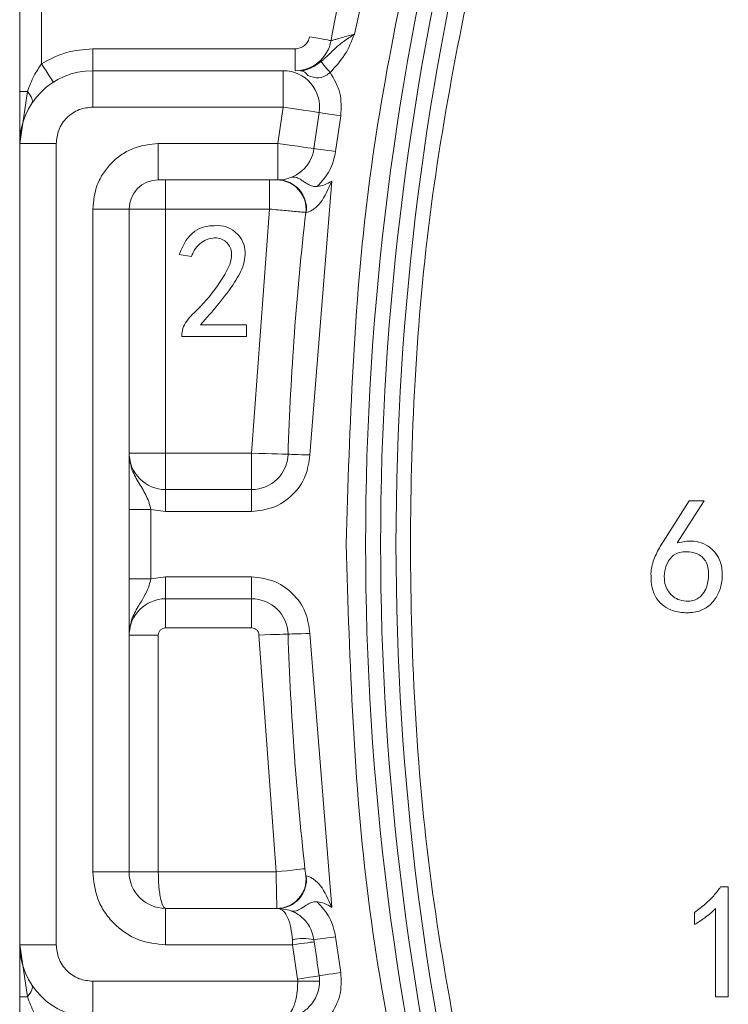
# Model space of a CAD drawing. Header units: millimetres. Extents: x -1774 to -852, y -172 to 1186.
# Tile 5 of 23: x -1378 to -1369, y 17 to 31. Entities that reach past the tile are written whole.
import ezdxf

# ---------------------------------------------------------------- set-up
doc = ezdxf.new("R2010")
doc.units = ezdxf.units.MM

msp = doc.modelspace()

# ---------------------------------------------------------------- linework, layer by layer
at = {"color": 7, "linetype": 'ByBlock', "lineweight": 5}
for p, q in [((-1373.8585, 30.49849), (-1373.24513, 33.29632)), ((-1378.45144, 29.7112), (-1378.45144, 31.3555)), ((-1378.15145, 31.3555), (-1378.15145, 30.093)), ((-1377.44997, 29.9985), (-1377.44997, 30.2985)), ((-1377.44997, 30.2985), (-1374.67127, 30.2985)), ((-1374.67127, 29.9985), (-1374.67127, 30.2985)), ((-1377.44997, 29.9985), (-1377.44997, 29.4985)), ((-1374.83578, 29.9985), (-1377.44997, 29.9985)), ((-1374.83578, 29.4985), (-1374.83578, 29.9985)), ((-1378.45144, 29.7112), (-1378.34432, 29.7112)), ((-1378.45071, 28.9985), (-1378.34432, 29.7112)), ((-1377.44997, 29.4985), (-1374.83578, 29.4985)), ((-1374.90833, 28.9985), (-1374.83578, 29.4985)), ((-1374.11591, 28.88863), (-1374.04481, 29.37864)), ((-1378.45144, 17.9985), (-1378.45144, 28.9985)), ((-1378.45071, 28.9985), (-1378.45144, 28.9985)), ((-1378.44997, 28.9985), (-1378.45071, 28.9985)), ((-1378.45071, 17.9985), (-1378.45071, 28.9985)), ((-1378.44997, 28.9985), (-1378.44997, 17.9985)), ((-1377.94998, 28.9985), (-1378.44997, 28.9985)), ((-1377.94998, 28.9985), (-1377.94998, 17.9985)), ((-1376.54997, 28.9985), (-1374.90833, 28.9985)), ((-1376.54997, 28.9985), (-1376.54997, 28.4985)), ((-1374.90833, 28.4985), (-1374.90833, 28.9985)), ((-1376.54997, 28.4985), (-1374.90833, 28.4985)), ((-1376.44997, 28.0985), (-1376.44997, 28.4985)), ((-1375.02274, 28.4985), (-1375.02274, 28.0985)), ((-1374.46869, 24.72352), (-1374.16986, 28.48403)), ((-1377.44997, 18.9985), (-1377.44997, 28.0985)), ((-1377.44997, 28.0985), (-1376.94997, 28.0985)), ((-1376.94997, 18.9985), (-1376.94997, 28.0985)), ((-1376.94997, 28.0985), (-1376.44997, 28.0985)), ((-1376.44997, 28.0985), (-1376.44997, 24.7485)), ((-1375.02274, 28.0985), (-1376.44997, 28.0985)), ((-1375.2683, 24.7485), (-1375.02274, 28.0985)), ((-1374.51875, 28.05332), (-1374.52474, 28.05244)), ((-1376.09427, 27.44812), (-1376.26094, 27.47443)), ((-1375.33989, 26.50952), (-1375.97147, 26.50952)), ((-1375.33989, 26.35163), (-1375.33989, 26.50952)), ((-1376.22585, 26.35163), (-1376.22585, 26.38672)), ((-1376.22585, 26.35163), (-1375.33989, 26.35163)), ((-1376.44997, 24.7485), (-1376.94997, 24.7485)), ((-1376.44997, 24.2485), (-1376.44997, 24.7485)), ((-1376.44997, 24.7485), (-1375.2683, 24.7485)), ((-1375.2683, 24.2485), (-1375.2683, 24.7485)), ((-1375.2683, 24.2485), (-1376.44997, 24.2485)), ((-1376.44997, 24.2485), (-1376.44997, 23.9485)), ((-1375.2683, 24.2485), (-1375.2683, 23.9485)), ((-1369.26268, 24.09358), (-1369.62233, 23.53218)), ((-1369.42935, 23.51463), (-1369.06093, 24.09358)), ((-1369.06093, 24.09358), (-1369.26268, 24.09358)), ((-1376.94997, 23.9739), (-1376.64998, 23.9739)), ((-1376.64998, 23.02309), (-1376.64998, 23.9739)), ((-1376.64998, 23.9739), (-1376.44997, 23.9485)), ((-1376.44997, 23.9485), (-1375.2683, 23.9485)), ((-1376.64998, 23.02309), (-1376.94997, 23.02309)), ((-1376.44997, 23.0485), (-1376.64998, 23.02309)), ((-1375.2683, 23.0485), (-1376.44997, 23.0485)), ((-1376.44997, 22.7485), (-1376.44997, 23.0485)), ((-1375.2683, 22.7485), (-1375.2683, 23.0485)), ((-1376.44997, 22.7485), (-1375.2683, 22.7485)), ((-1376.44997, 22.34849), (-1376.44997, 22.7485)), ((-1375.2683, 22.34849), (-1375.2683, 22.7485)), ((-1375.2683, 22.34849), (-1376.44997, 22.34849)), ((-1376.94997, 22.2485), (-1376.54997, 22.2485)), ((-1376.54997, 22.2485), (-1376.54997, 18.9985)), ((-1374.93354, 18.9985), (-1375.16835, 22.25162)), ((-1374.16986, 18.51296), (-1374.46869, 22.27347)), ((-1377.44997, 18.9985), (-1376.94997, 18.9985)), ((-1376.54997, 18.9985), (-1376.94997, 18.9985)), ((-1376.54997, 18.9985), (-1374.93354, 18.9985)), ((-1374.52474, 18.94456), (-1374.51875, 18.94368)), ((-1368.83296, 18.79348), (-1368.7277, 18.79348)), ((-1368.7277, 18.79348), (-1368.7277, 17.28471)), ((-1374.90833, 18.4985), (-1376.44997, 18.4985)), ((-1376.44997, 17.9985), (-1376.44997, 18.4985)), ((-1369.19262, 18.27594), (-1369.19262, 18.44261)), ((-1368.90314, 17.28471), (-1368.90314, 18.49524)), ((-1378.45144, 17.9985), (-1378.45071, 17.9985)), ((-1378.34432, 17.2858), (-1378.45071, 17.9985)), ((-1378.45071, 17.9985), (-1378.44997, 17.9985)), ((-1377.94998, 17.9985), (-1378.44997, 17.9985)), ((-1374.7064, 17.9985), (-1376.44997, 17.9985)), ((-1374.7064, 17.9985), (-1374.71023, 18.06717)), ((-1374.63804, 17.52846), (-1374.7064, 17.9985)), ((-1374.40927, 18.03991), (-1374.41307, 18.06717)), ((-1374.04481, 17.61836), (-1374.11591, 18.10837)), ((-1374.63579, 17.4985), (-1377.44997, 17.4985)), ((-1377.44997, 17.4985), (-1377.44997, 16.9985)), ((-1374.63579, 17.4985), (-1374.63804, 17.52846)), ((-1374.33578, 17.4985), (-1374.63579, 17.4985)), ((-1378.34432, 17.2858), (-1378.45144, 17.2858)), ((-1378.45144, 15.6415), (-1378.45144, 17.2858)), ((-1368.90314, 17.28471), (-1368.7277, 17.28471))]:
    msp.add_line(p, q, dxfattribs=at)
at = {"color": 7, "linetype": 'ByBlock', "lineweight": 5, "flags": 128}
for points in [[(-1374.17898, 30.4111), (-1374.18465, 30.41211), (-1374.20146, 30.41509), (-1374.22875, 30.41994), (-1374.26549, 30.42646), (-1374.31025, 30.43441), (-1374.36132, 30.44347), (-1374.41673, 30.45331), (-1374.47435, 30.46354)], [(-1377.98957, 29.84042), (-1377.99268, 29.84528), (-1378.00189, 29.85965), (-1378.01684, 29.88299), (-1378.03698, 29.9144), (-1378.06151, 29.95268), (-1378.0895, 29.99634), (-1378.11986, 30.04372), (-1378.15145, 30.093)], [(-1374.3182, 30.12366), (-1374.31192, 30.11619), (-1374.30216, 30.10458), (-1374.28921, 30.08916), (-1374.27343, 30.07038), (-1374.25529, 30.04879), (-1374.23533, 30.02502), (-1374.2141, 29.99975), (-1374.19224, 29.97373)], [(-1378.2863, 29.54672), (-1378.27967, 29.56113), (-1378.27709, 29.5779), (-1378.27858, 29.59675), (-1378.28414, 29.61741), (-1378.29368, 29.63954), (-1378.30704, 29.66279), (-1378.324, 29.6868), (-1378.34432, 29.7112)], [(-1374.83578, 29.4985), (-1374.73934, 29.48388), (-1374.6466, 29.46983), (-1374.56113, 29.45688), (-1374.48622, 29.44553), (-1374.42474, 29.43621), (-1374.37905, 29.42928), (-1374.35093, 29.42502), (-1374.34143, 29.42358)], [(-1374.04481, 29.37864), (-1374.10268, 29.3874), (-1374.15832, 29.39584), (-1374.20961, 29.40361), (-1374.25455, 29.41042), (-1374.29144, 29.41601), (-1374.31885, 29.42016), (-1374.33573, 29.42272), (-1374.34143, 29.42358)], [(-1374.90833, 28.9985), (-1374.81171, 28.9851), (-1374.7188, 28.97222), (-1374.63318, 28.96034), (-1374.55812, 28.94994), (-1374.49653, 28.9414), (-1374.45077, 28.93505), (-1374.42258, 28.93115), (-1374.41307, 28.92983)], [(-1374.11591, 28.88863), (-1374.17388, 28.89666), (-1374.22963, 28.90439), (-1374.281, 28.91151), (-1374.32603, 28.91776), (-1374.36298, 28.92288), (-1374.39045, 28.92669), (-1374.40736, 28.92903), (-1374.41307, 28.92983)], [(-1374.76854, 24.73289), (-1374.77814, 24.73319), (-1374.80658, 24.73408), (-1374.85277, 24.73552), (-1374.91492, 24.73746), (-1374.99065, 24.73983), (-1375.07705, 24.74252), (-1375.17081, 24.74545), (-1375.2683, 24.7485)], [(-1374.76854, 24.73289), (-1374.76278, 24.73271), (-1374.74572, 24.73218), (-1374.71801, 24.73131), (-1374.68072, 24.73015), (-1374.63528, 24.72873), (-1374.58344, 24.72711), (-1374.52719, 24.72535), (-1374.46869, 24.72352)], [(-1375.16835, 22.25162), (-1375.09035, 22.25405), (-1375.01535, 22.25639), (-1374.94623, 22.25856), (-1374.88564, 22.26045), (-1374.83592, 22.262), (-1374.79898, 22.26315), (-1374.77622, 22.26386), (-1374.76854, 22.2641)], [(-1374.76854, 22.2641), (-1374.76278, 22.26428), (-1374.74572, 22.26482), (-1374.71801, 22.26568), (-1374.68072, 22.26685), (-1374.63528, 22.26827), (-1374.58344, 22.26988), (-1374.52719, 22.27164), (-1374.46869, 22.27347)], [(-1374.53608, 19.04356), (-1374.54372, 19.04269), (-1374.56634, 19.04013), (-1374.60307, 19.03596), (-1374.6525, 19.03036), (-1374.71273, 19.02353), (-1374.78144, 19.01574), (-1374.856, 19.00729), (-1374.93354, 18.9985)], [(-1374.40927, 18.03991), (-1374.41499, 18.03911), (-1374.43189, 18.03675), (-1374.45935, 18.03293), (-1374.4963, 18.02778), (-1374.54133, 18.0215), (-1374.5927, 18.01434), (-1374.64844, 18.00658), (-1374.7064, 17.9985)], [(-1374.11591, 18.10837), (-1374.17388, 18.10033), (-1374.22963, 18.0926), (-1374.281, 18.08548), (-1374.32603, 18.07923), (-1374.36298, 18.07411), (-1374.39045, 18.0703), (-1374.40736, 18.06796), (-1374.41307, 18.06717)], [(-1374.63804, 17.52846), (-1374.58018, 17.53723), (-1374.52453, 17.54566), (-1374.47325, 17.55344), (-1374.4283, 17.56025), (-1374.39141, 17.56583), (-1374.364, 17.56999), (-1374.34713, 17.57255), (-1374.34143, 17.57341)], [(-1374.04481, 17.61836), (-1374.10268, 17.60959), (-1374.15832, 17.60116), (-1374.20961, 17.59339), (-1374.25455, 17.58658), (-1374.29144, 17.58098), (-1374.31885, 17.57683), (-1374.33573, 17.57427), (-1374.34143, 17.57341)], [(-1378.34432, 17.2858), (-1378.324, 17.31019), (-1378.30704, 17.33421), (-1378.29368, 17.35746), (-1378.28414, 17.37958), (-1378.27858, 17.40024), (-1378.27709, 17.41909), (-1378.27967, 17.43586), (-1378.2863, 17.45027)]]:
    msp.add_lwpolyline(points, dxfattribs=at)
at = {"color": 7, "linetype": 'ByBlock', "lineweight": 5}
for centre, radius, start, end in [((-1335.24144, 23.4985), 39.54637, 165.543245, 169.933133), ((-1335.24144, 23.4985), 38.46345, 165.543245, 194.456755), ((-1335.24144, 23.4985), 38.25751, 165.543245, 194.456755), ((-1335.24144, 23.4985), 38.04637, 165.543245, 194.456755), ((-1374.67128, 30.4985), 0.5, 270, 349.933133), ((-1377.44997, 28.9985), 1, 90, 180), ((-1374.83578, 29.4985), 0.5, 351.383138, 90), ((-1374.60875, 29.87347), 0.1253, 26.951841, 86.195661), ((-1335.24144, 23.4985), 39.54637, 171.383138, 172.106002), ((-1374.90833, 28.9985), 0.5, 270, 352.106002), ((-1376.54997, 28.0985), 0.4, 90, 180), ((-1374.92207, 28.0985), 0.4, 353.38747, 90), ((-1374.91292, 28.10142), 0.3971, 353.042361, 89.336957), ((-1335.24144, 23.4985), 39.54637, 173.38747, 178.21129), ((-1376.44997, 24.7485), 0.5, 180, 270), ((-1375.2683, 24.7485), 0.5, 270, 358.21129), ((-1376.44997, 22.2485), 0.5, 90, 180), ((-1375.2683, 22.2485), 0.5, 1.78871, 90), ((-1335.24144, 23.4985), 39.54637, 181.78871, 186.61253), ((-1376.44997, 18.9985), 0.5, 180, 270), ((-1374.92207, 18.8985), 0.4, 270, 6.61252), ((-1374.91292, 18.89557), 0.3971, 270.662777, 6.957906), ((-1377.44997, 17.9985), 1, 180, 270), ((-1374.56165, 17.51419), 0.57259, 74.960331, 105.039669), ((-1335.24144, 23.4985), 39.54637, 187.933875, 188.616862), ((-1374.83578, 17.4985), 0.5, 0, 8.616862)]:
    msp.add_arc(centre, radius, start, end, dxfattribs=at)
for points, knots in [([(-1372.74683, 33.16786), (-1373.10392, 31.57566), (-1373.81809, 28.39127), (-1373.92151, 25.12942), (-1373.97322, 23.4985)], [0, 0, 0, 0, 0.500000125, 1, 1, 1, 1]), ([(-1371.88946, 32.94681), (-1372.22999, 31.39728), (-1372.91377, 28.28582), (-1373.17519, 23.4985), (-1372.91377, 18.71117), (-1372.22999, 15.59971), (-1371.88946, 14.05018)], [0, 0, 0, 0, 0.2490026, 0.5, 0.7509974, 1, 1, 1, 1]), ([(-1374.67127, 30.2985), (-1374.64801, 30.30068), (-1374.60132, 30.30506), (-1374.54078, 30.34256), (-1374.49292, 30.39555), (-1374.48056, 30.44083), (-1374.47435, 30.46354)], [0, 0, 0, 0, 0.24914843, 0.49989144, 0.74916859, 1, 1, 1, 1]), ([(-1373.8585, 30.49849), (-1373.91067, 30.4646), (-1374.00957, 30.40035), (-1374.143, 30.29012), (-1374.23316, 30.19517), (-1374.29742, 30.13994), (-1374.31301, 30.12773), (-1374.31687, 30.12466), (-1374.31788, 30.12393), (-1374.31811, 30.12372), (-1374.31819, 30.12368), (-1374.3182, 30.12367), (-1374.3182, 30.12366)], [0, 0, 0, 0, 0.30110748, 0.57087802, 0.90013346, 0.97507893, 0.99375197, 0.99844358, 0.99961234, 0.99990464, 0.99997826, 1, 1, 1, 1]), ([(-1374.19224, 29.97373), (-1374.12081, 30.05035), (-1373.97705, 30.20456), (-1373.89818, 30.40011), (-1373.8585, 30.49849)], [0, 0, 0, 0, 0.49687403, 1, 1, 1, 1]), ([(-1374.17898, 30.4111), (-1374.17779, 30.41144), (-1374.17537, 30.41214), (-1374.1558, 30.41749), (-1374.12431, 30.42589), (-1374.07212, 30.43972), (-1373.98475, 30.46434), (-1373.90461, 30.48602), (-1373.8585, 30.49849)], [0, 0, 0, 0, 0.11795961, 0.24014345, 0.36738634, 0.50053412, 0.7126244, 1, 1, 1, 1]), ([(-1378.15145, 30.093), (-1378.0419, 30.15241), (-1377.82282, 30.27122), (-1377.57426, 30.2894), (-1377.44997, 30.2985)], [0, 0, 0, 0, 0.50000403, 1, 1, 1, 1]), ([(-1378.34432, 29.7112), (-1378.31743, 29.7862), (-1378.26956, 29.91973), (-1378.18744, 30.0402), (-1378.15145, 30.093)], [0, 0, 0, 0, 0.56171725, 1, 1, 1, 1]), ([(-1374.3182, 30.12366), (-1374.33108, 30.11395), (-1374.35637, 30.09489), (-1374.40871, 30.05977), (-1374.4719, 30.02602), (-1374.53859, 30.00266), (-1374.57976, 29.99989), (-1374.60043, 29.9985)], [0, 0, 0, 0, 0.12630017, 0.24781179, 0.49326652, 0.74552217, 1, 1, 1, 1]), ([(-1374.49706, 29.93027), (-1374.44685, 29.91346), (-1374.37301, 29.88875), (-1374.28107, 29.9137), (-1374.22973, 29.94227), (-1374.20508, 29.96296), (-1374.19224, 29.97373)], [0, 0, 0, 0, 0.49709524, 0.7311543, 0.85994761, 1, 1, 1, 1]), ([(-1374.04481, 29.37864), (-1374.03975, 29.48516), (-1374.02962, 29.69821), (-1374.13803, 29.88189), (-1374.19224, 29.97373)], [0, 0, 0, 0, 0.499999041, 1, 1, 1, 1]), ([(-1378.45144, 28.9985), (-1378.45144, 29.01376), (-1378.45144, 29.13879), (-1378.45144, 29.29504), (-1378.45144, 29.52382), (-1378.45144, 29.65185), (-1378.45144, 29.7112)], [0, 0, 0, 0, 0.061114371, 0.500752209, 0.768584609, 1, 1, 1, 1]), ([(-1377.94998, 28.9985), (-1377.94326, 29.06137), (-1377.93288, 29.15855), (-1377.87058, 29.27506), (-1377.80589, 29.35467), (-1377.72638, 29.41921), (-1377.60985, 29.48142), (-1377.51285, 29.49178), (-1377.44997, 29.4985)], [0, 0, 0, 0, 0.23944399, 0.3700671, 0.50000363, 0.63062426, 0.76056069, 1, 1, 1, 1]), ([(-1377.44997, 28.0985), (-1377.43788, 28.21167), (-1377.41923, 28.38634), (-1377.30721, 28.59609), (-1377.19098, 28.73925), (-1377.04773, 28.85564), (-1376.838, 28.96773), (-1376.66315, 28.98641), (-1376.54997, 28.9985)], [0, 0, 0, 0, 0.23944457, 0.369531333, 0.500002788, 0.63008842, 0.760559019, 1, 1, 1, 1]), ([(-1374.36881, 28.4078), (-1374.30563, 28.47688), (-1374.17926, 28.61503), (-1374.13702, 28.79743), (-1374.11591, 28.88863)], [0, 0, 0, 0, 0.50000203, 1, 1, 1, 1]), ([(-1374.36881, 28.4078), (-1374.38894, 28.40826), (-1374.43303, 28.40928), (-1374.49236, 28.43834), (-1374.54535, 28.46992), (-1374.59782, 28.5064), (-1374.64608, 28.53027), (-1374.68994, 28.54195), (-1374.71063, 28.53717), (-1374.72186, 28.53457)], [0, 0, 0, 0, 0.11410411, 0.24993535, 0.37604439, 0.50010666, 0.69731609, 0.8356124, 1, 1, 1, 1]), ([(-1374.16986, 28.48403), (-1374.21447, 28.37737), (-1374.27088, 28.2425), (-1374.38319, 28.12164), (-1374.44071, 28.0789), (-1374.49305, 28.058), (-1374.50965, 28.05498), (-1374.51875, 28.05332)], [0, 0, 0, 0, 0.49928919, 0.63133268, 0.75027422, 0.86320347, 1, 1, 1, 1]), ([(-1374.16986, 28.48403), (-1374.20179, 28.46454), (-1374.26347, 28.42687), (-1374.33453, 28.41401), (-1374.36881, 28.4078)], [0, 0, 0, 0, 0.517587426, 1, 1, 1, 1]), ([(-1375.02274, 28.0985), (-1374.98226, 28.09474), (-1374.90354, 28.08744), (-1374.79552, 28.07729), (-1374.70475, 28.06879), (-1374.61346, 28.0603), (-1374.53964, 28.05365), (-1374.52943, 28.05282), (-1374.52474, 28.05244)], [0, 0, 0, 0, 0.1553808, 0.30214622, 0.44029263, 0.56982533, 0.80198373, 1, 1, 1, 1]), ([(-1376.26094, 27.47443), (-1376.23074, 27.55013), (-1376.18212, 27.67198), (-1376.05281, 27.80092), (-1375.93265, 27.8568), (-1375.85296, 27.86573), (-1375.82234, 27.86917)], [0, 0, 0, 0, 0.38425426, 0.61854092, 0.85342344, 1, 1, 1, 1]), ([(-1375.82234, 27.86917), (-1375.76471, 27.87168), (-1375.66189, 27.87617), (-1375.53089, 27.81779), (-1375.43266, 27.73194), (-1375.36972, 27.61473), (-1375.35266, 27.47594), (-1375.38116, 27.29302), (-1375.57975, 26.95206), (-1375.80591, 26.69655), (-1375.97147, 26.50952)], [0, 0, 0, 0, 0.09200396, 0.16415338, 0.22531301, 0.30051053, 0.3731758, 0.44783941, 0.59582035, 1, 1, 1, 1]), ([(-1376.22585, 26.38672), (-1376.22048, 26.4203), (-1376.20881, 26.49325), (-1376.1174, 26.62279), (-1375.90627, 26.81266), (-1375.70904, 27.07575), (-1375.56803, 27.31717), (-1375.53875, 27.45935), (-1375.54948, 27.55051), (-1375.59242, 27.62448), (-1375.65426, 27.67698), (-1375.72697, 27.70514), (-1375.81664, 27.70384), (-1375.91105, 27.67321), (-1376.0073, 27.60712), (-1376.06441, 27.52424), (-1376.08683, 27.4671), (-1376.09427, 27.44812)], [0, 0, 0, 0, 0.0479797, 0.10422474, 0.22075384, 0.45383315, 0.57097795, 0.61468341, 0.65887745, 0.69867064, 0.73368791, 0.77302052, 0.80694834, 0.8597704, 0.91240053, 0.97089638, 1, 1, 1, 1]), ([(-1376.94997, 24.7485), (-1376.94282, 24.67783), (-1376.92851, 24.53647), (-1376.82733, 24.35037), (-1376.73502, 24.21172), (-1376.67841, 24.08286), (-1376.65959, 24.01075), (-1376.64998, 23.9739)], [0, 0, 0, 0, 0.24994368, 0.49997489, 0.75053217, 0.8725343, 1, 1, 1, 1]), ([(-1375.2683, 23.9485), (-1375.16953, 23.9592), (-1374.96418, 23.98145), (-1374.69795, 24.16006), (-1374.51111, 24.42058), (-1374.48247, 24.62513), (-1374.46869, 24.72352)], [0, 0, 0, 0, 0.240507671, 0.50000154, 0.759494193, 1, 1, 1, 1]), ([(-1369.42935, 23.51463), (-1369.34152, 23.53289), (-1369.20433, 23.56142), (-1369.02829, 23.49089), (-1368.91408, 23.40469), (-1368.83423, 23.27158), (-1368.80303, 23.1062), (-1368.81883, 22.92558), (-1368.88705, 22.7603), (-1368.99437, 22.63818), (-1369.14546, 22.566), (-1369.32158, 22.54932), (-1369.50034, 22.57818), (-1369.64244, 22.66209), (-1369.73941, 22.78439), (-1369.78608, 22.93767), (-1369.78807, 23.04693), (-1369.789, 23.0978)], [0, 0, 0, 0, 0.10349626, 0.16167202, 0.21904324, 0.27086994, 0.34205185, 0.41538376, 0.4833552, 0.55140002, 0.60313621, 0.67845147, 0.75820588, 0.81417726, 0.87041377, 0.93965952, 1, 1, 1, 1]), ([(-1369.62233, 23.53218), (-1369.65657, 23.475), (-1369.72544, 23.35998), (-1369.77976, 23.20993), (-1369.78715, 23.12021), (-1369.789, 23.0978)], [0, 0, 0, 0, 0.4258604, 0.85660165, 1, 1, 1, 1]), ([(-1373.97322, 23.4985), (-1373.92151, 21.86757), (-1373.81809, 18.60572), (-1373.10392, 15.42133), (-1372.74683, 13.82914)], [0, 0, 0, 0, 0.49999997, 1, 1, 1, 1]), ([(-1369.51707, 22.80833), (-1369.53701, 22.83357), (-1369.57848, 22.88605), (-1369.60943, 23.00017), (-1369.60582, 23.13445), (-1369.56262, 23.25494), (-1369.49765, 23.33721), (-1369.41878, 23.38268), (-1369.3197, 23.39941), (-1369.20698, 23.38965), (-1369.12322, 23.35357), (-1369.08433, 23.32014), (-1369.07626, 23.31321)], [0, 0, 0, 0, 0.09337974, 0.19410496, 0.33830825, 0.48136427, 0.56068042, 0.6403398, 0.7417809, 0.84996124, 0.96887063, 1, 1, 1, 1]), ([(-1369.07626, 23.31321), (-1369.06004, 23.29355), (-1369.02179, 23.2472), (-1368.99379, 23.12356), (-1368.999, 22.98726), (-1369.04258, 22.85443), (-1369.10978, 22.77412), (-1369.19172, 22.72619), (-1369.28825, 22.71002), (-1369.38906, 22.72466), (-1369.4704, 22.76382), (-1369.50533, 22.79714), (-1369.51707, 22.80833)], [0, 0, 0, 0, 0.07381488, 0.17403689, 0.36091456, 0.46868296, 0.57736954, 0.65942545, 0.74152737, 0.85903041, 0.95265099, 1, 1, 1, 1]), ([(-1376.64998, 23.02309), (-1376.65958, 22.98619), (-1376.6972, 22.84166), (-1376.81108, 22.676), (-1376.92849, 22.46065), (-1376.94281, 22.3192), (-1376.94997, 22.2485)], [0, 0, 0, 0, 0.12755474, 0.49959854, 0.74985826, 1, 1, 1, 1]), ([(-1374.46869, 22.27347), (-1374.48247, 22.37186), (-1374.51111, 22.57641), (-1374.69795, 22.83694), (-1374.96418, 23.01554), (-1375.16953, 23.03779), (-1375.2683, 23.0485)], [0, 0, 0, 0, 0.2405056, 0.50000054, 0.75949254, 1, 1, 1, 1]), ([(-1376.44997, 22.34849), (-1376.46303, 22.34714), (-1376.48931, 22.34441), (-1376.51693, 22.32446), (-1376.53386, 22.3046), (-1376.54682, 22.28145), (-1376.54871, 22.26175), (-1376.54997, 22.2485)], [0, 0, 0, 0, 0.24802195, 0.49911515, 0.62618423, 0.74870056, 1, 1, 1, 1]), ([(-1375.16835, 22.25162), (-1375.17007, 22.26438), (-1375.17354, 22.29007), (-1375.19718, 22.32164), (-1375.22944, 22.34471), (-1375.2553, 22.34723), (-1375.2683, 22.34849)], [0, 0, 0, 0, 0.24836046, 0.49973172, 0.7483728, 1, 1, 1, 1]), ([(-1376.44997, 17.9985), (-1376.57573, 18.01193), (-1376.76981, 18.03266), (-1377.00287, 18.15713), (-1377.16193, 18.28628), (-1377.29124, 18.44545), (-1377.41579, 18.67848), (-1377.43654, 18.87274), (-1377.44997, 18.9985)], [0, 0, 0, 0, 0.2394439, 0.36955089, 0.49999843, 0.63010577, 0.7605561, 1, 1, 1, 1]), ([(-1376.44997, 18.4985), (-1376.45801, 18.50134), (-1376.47303, 18.50667), (-1376.49733, 18.55307), (-1376.51868, 18.62594), (-1376.53386, 18.72133), (-1376.54636, 18.83743), (-1376.54854, 18.93471), (-1376.54997, 18.9985)], [0, 0, 0, 0, 0.15651692, 0.29269755, 0.50332016, 0.63344044, 0.75966063, 1, 1, 1, 1]), ([(-1374.93354, 18.9985), (-1374.93263, 18.95754), (-1374.93086, 18.87796), (-1374.92853, 18.76892), (-1374.92655, 18.67767), (-1374.92449, 18.58637), (-1374.92259, 18.51318), (-1374.92224, 18.50311), (-1374.92207, 18.4985)], [0, 0, 0, 0, 0.15659015, 0.30421229, 0.44288268, 0.57258242, 0.80407978, 1, 1, 1, 1]), ([(-1374.51875, 18.94368), (-1374.50965, 18.94202), (-1374.49304, 18.93898), (-1374.44069, 18.91808), (-1374.38318, 18.87534), (-1374.2709, 18.7545), (-1374.21449, 18.61963), (-1374.16986, 18.51296)], [0, 0, 0, 0, 0.13684587, 0.249849, 0.36865584, 0.50065442, 1, 1, 1, 1]), ([(-1369.19262, 18.44261), (-1369.13877, 18.48223), (-1369.04425, 18.55178), (-1368.92466, 18.67127), (-1368.86366, 18.75257), (-1368.83296, 18.79348)], [0, 0, 0, 0, 0.3967057, 0.69638212, 1, 1, 1, 1]), ([(-1374.36881, 18.58919), (-1374.38893, 18.58871), (-1374.433, 18.58766), (-1374.51193, 18.54954), (-1374.58741, 18.49602), (-1374.66648, 18.45596), (-1374.70194, 18.4601), (-1374.72186, 18.46242)], [0, 0, 0, 0, 0.11440365, 0.25058884, 0.50012991, 0.7191561, 1, 1, 1, 1]), ([(-1374.36881, 18.58919), (-1374.33453, 18.58298), (-1374.26347, 18.57012), (-1374.20179, 18.53246), (-1374.16986, 18.51296)], [0, 0, 0, 0, 0.48240655, 1, 1, 1, 1]), ([(-1374.11591, 18.10837), (-1374.13702, 18.19957), (-1374.17926, 18.38197), (-1374.30563, 18.52012), (-1374.36881, 18.58919)], [0, 0, 0, 0, 0.50000064, 1, 1, 1, 1]), ([(-1374.71023, 18.06717), (-1374.71589, 18.12382), (-1374.72772, 18.24227), (-1374.77172, 18.37576), (-1374.83419, 18.47624), (-1374.88101, 18.4903), (-1374.90833, 18.4985)], [0, 0, 0, 0, 0.23383411, 0.48885445, 0.70184328, 1, 1, 1, 1]), ([(-1374.90833, 18.4985), (-1374.83908, 18.4903), (-1374.72036, 18.47624), (-1374.56772, 18.37577), (-1374.45591, 18.24227), (-1374.42693, 18.12383), (-1374.41307, 18.06717)], [0, 0, 0, 0, 0.29810333, 0.51113562, 0.76613047, 1, 1, 1, 1]), ([(-1368.90314, 18.49524), (-1368.92732, 18.47225), (-1368.97568, 18.42627), (-1369.07208, 18.35224), (-1369.14645, 18.30517), (-1369.19262, 18.27594)], [0, 0, 0, 0, 0.27481859, 0.54978922, 1, 1, 1, 1]), ([(-1378.45144, 17.9985), (-1378.45144, 17.99072), (-1378.45144, 17.97477), (-1378.45144, 17.94456), (-1378.45144, 17.89606), (-1378.45144, 17.79885), (-1378.45144, 17.65434), (-1378.45144, 17.47359), (-1378.45144, 17.3451), (-1378.45144, 17.2858)], [0, 0, 0, 0, 0.030238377, 0.062051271, 0.125301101, 0.250395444, 0.500133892, 0.769320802, 1, 1, 1, 1]), ([(-1377.94998, 17.9985), (-1377.94326, 17.93562), (-1377.93291, 17.83862), (-1377.87067, 17.72209), (-1377.80615, 17.64258), (-1377.72654, 17.57789), (-1377.61003, 17.51559), (-1377.51285, 17.50521), (-1377.44997, 17.4985)], [0, 0, 0, 0, 0.23944475, 0.36938176, 0.49999979, 0.62993306, 0.76056081, 1, 1, 1, 1]), ([(-1374.19224, 17.02326), (-1374.13803, 17.1151), (-1374.02962, 17.29878), (-1374.03975, 17.51183), (-1374.04481, 17.61836)], [0, 0, 0, 0, 0.50000394, 1, 1, 1, 1]), ([(-1374.83578, 16.9985), (-1374.81973, 17.00133), (-1374.78979, 17.00661), (-1374.74128, 17.05282), (-1374.69879, 17.12514), (-1374.66796, 17.22087), (-1374.64957, 17.30963), (-1374.638, 17.40318), (-1374.63651, 17.46709), (-1374.63579, 17.4985)], [0, 0, 0, 0, 0.16023129, 0.29897862, 0.51152401, 0.64076077, 0.76486535, 0.88441532, 1, 1, 1, 1]), ([(-1374.33578, 17.4985), (-1374.3375, 17.46709), (-1374.34101, 17.4032), (-1374.36957, 17.30963), (-1374.41579, 17.22089), (-1374.49395, 17.12514), (-1374.59666, 17.05283), (-1374.71966, 17.00661), (-1374.79526, 17.00133), (-1374.83578, 16.9985)], [0, 0, 0, 0, 0.11556974, 0.23510941, 0.35924074, 0.48848586, 0.70100047, 0.83974751, 1, 1, 1, 1]), ([(-1378.15145, 16.90399), (-1378.18744, 16.95679), (-1378.26956, 17.07726), (-1378.31743, 17.21079), (-1378.34432, 17.2858)], [0, 0, 0, 0, 0.43828275, 1, 1, 1, 1])]:
    msp.add_open_spline(points, degree=3, knots=knots, dxfattribs=at)

doc.saveas('drawing.dxf')
